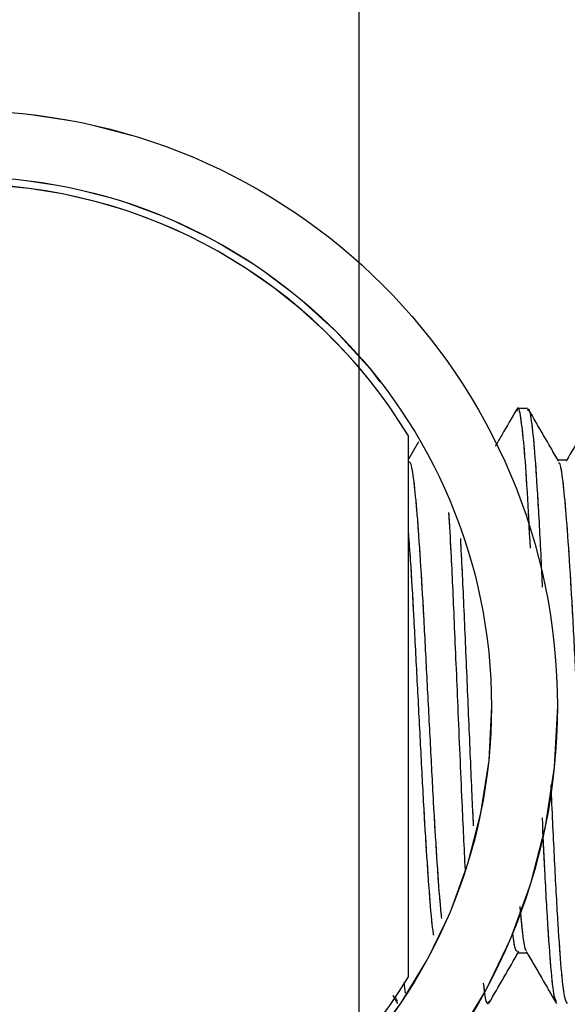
# Model space of a CAD drawing. Header units: inches. Extents: x 0.1 to 16.9, y 0.1 to 10.9.
# Tile 211 of 235: x 8.0686 to 8.1145, y 2.83 to 2.9127. Entities that reach past the tile are written whole.
import ezdxf

# ---------------------------------------------------------------- set-up
doc = ezdxf.new("R2010")
doc.units = ezdxf.units.IN
doc.header["$MEASUREMENT"] = 0
doc.linetypes.add('PHANTOM', pattern=[0.5, 0.25, -0.05, 0.05, -0.05, 0.05, -0.05])
doc.layers.add('FORMAT', color=7, linetype='Continuous')
doc.styles.add('SLDTEXTSTYLE0', font='TXT', dxfattribs={"width": 0.75})
doc.dimstyles.new('SLDDIMSTYLE7', dxfattribs={"dimtxt": 0.125, "dimasz": 0.13, "dimexe": 0, "dimexo": 0.0625, "dimgap": 0.03125, "dimtad": 0, "dimtih": 1, "dimtoh": 1, "dimlfac": 15, "dimrnd": 1e-09, "dimzin": 12, "dimdsep": 46, "dimtxsty": 'SLDTEXTSTYLE0', "dimsah": 1, "dimcen": 0.09, "dimadec": 0, "dimazin": 3, "dimtfac": 1, "dimtofl": 0, "dimtmove": 0, "dimatfit": 3, "dimfxl": 0, "dimfrac": 2, "dimtolj": 1, "dimtzin": 12, "dimarcsym": 0})

# ---------------------------------------------------------------- blocks, each defined once
blk = doc.blocks.new('_D_24')
at = {"layer": 'FORMAT'}
for p, q in [((10.625007, 1.631753), (10.625007, 1.085542)), ((7.996999, 1.540869), (7.996999, 1.085542)), ((7.996999, 1.210542), (8.768385, 1.210542)), ((10.625007, 1.210542), (9.87967, 1.210542))]:
    blk.add_line(p, q, dxfattribs=at)
for points in [[(7.996999, 1.210542), (8.126999, 1.190542), (8.126999, 1.230542)], [(10.625007, 1.210542), (10.495007, 1.230542), (10.495007, 1.190542)]]:
    blk.add_solid(points, dxfattribs=at)
at = {"layer": 'FORMAT', "char_height": 0.125, "attachment_point": 1, "style": 'SLDTEXTSTYLE0'}
for s, insert in [('HOOK REACH', (8.768385, 1.470894)), ('[991-1295]', (8.914566, 1.272457)), ('39-51', (9.111614, 1.074019))]:
    blk.add_mtext(s, dxfattribs=dict(at, insert=insert))

msp = doc.modelspace()

# ---------------------------------------------------------------- linework, layer by layer
at = {"color": 7, "linetype": 'Continuous'}
msp.add_line((8.096999, 10.138374), (8.096999, 2.138374), dxfattribs=at)
at = {"color": 7, "linetype": 'Continuous', "lineweight": 25}
for p, q in [((8.111165, 2.88004), (8.110332, 2.88004)), ((8.101166, 2.832344), (8.101166, 2.877736)), ((8.102009, 2.877244), (8.101166, 2.875788)), ((8.100779, 2.831875), (8.100887, 2.830978)), ((8.099871, 2.830773), (8.100248, 2.830122)), ((8.107852, 2.830045), (8.107921, 2.830283))]:
    msp.add_line(p, q, dxfattribs=at)
at = {"color": 7, "linetype": 'PHANTOM', "lineweight": 18}
for p, q in [((8.111165, 2.88004), (8.110332, 2.88004)), ((8.111165, 2.88004), (8.110332, 2.88004)), ((8.111165, 2.88004), (8.110332, 2.88004)), ((8.101166, 2.832344), (8.101166, 2.877736)), ((8.101166, 2.832344), (8.101166, 2.877736)), ((8.101166, 2.832344), (8.101166, 2.877736)), ((8.102009, 2.877244), (8.101166, 2.875788)), ((8.102009, 2.877244), (8.101166, 2.875788)), ((8.102009, 2.877244), (8.101166, 2.875788)), ((8.100779, 2.831875), (8.100887, 2.830978)), ((8.100779, 2.831875), (8.100887, 2.830978)), ((8.100779, 2.831875), (8.100887, 2.830978)), ((8.099871, 2.830773), (8.100248, 2.830122)), ((8.099871, 2.830773), (8.100248, 2.830122)), ((8.099871, 2.830773), (8.100248, 2.830122)), ((8.100246, 2.830327), (8.100108, 2.830607)), ((8.107852, 2.830045), (8.107921, 2.830283)), ((8.107852, 2.830045), (8.107921, 2.830283)), ((8.107852, 2.830045), (8.107921, 2.830283))]:
    msp.add_line(p, q, dxfattribs=at)
at = {"color": 7, "linetype": 'Continuous', "lineweight": 25}
for radius in [0.05, 0.044467]:
    msp.add_circle((8.063666, 2.85504), radius, dxfattribs=at)
at = {"color": 7, "linetype": 'PHANTOM', "lineweight": 18}
for radius in [0.05, 0.05, 0.05, 0.044467, 0.044467, 0.044467]:
    msp.add_circle((8.063666, 2.85504), radius, dxfattribs=at)
at = {"color": 7, "linetype": 'Continuous', "lineweight": 25}
for centre, radius, start, end in [((8.030332, 2.87379), 0.1, 0.72075, 90), ((8.063666, 2.85504), 0.043833, 31.18351, 148.81649), ((8.063666, 2.85504), 0.043833, 211.18351, 328.81649)]:
    msp.add_arc(centre, radius, start, end, dxfattribs=at)
at = {"color": 7, "linetype": 'PHANTOM', "lineweight": 18}
for centre, radius, start, end in [((8.030332, 2.87379), 0.1, 0.72075, 90), ((8.030332, 2.87379), 0.1, 0.72075, 90), ((8.030332, 2.87379), 0.1, 0.72075, 90), ((8.063666, 2.85504), 0.043833, 31.18351, 148.81649), ((8.063666, 2.85504), 0.043833, 31.18351, 148.81649), ((8.063666, 2.85504), 0.043833, 31.18351, 148.81649), ((8.063666, 2.85504), 0.043833, 211.18351, 328.81649), ((8.063666, 2.85504), 0.043833, 211.18351, 328.81649), ((8.063666, 2.85504), 0.043833, 211.18351, 328.81649)]:
    msp.add_arc(centre, radius, start, end, dxfattribs=at)
at = {"color": 7, "linetype": 'Continuous', "lineweight": 25}
for points, knots in [([(8.111404, 2.868324), (8.111317, 2.869957), (8.111138, 2.873328), (8.11088, 2.877089), (8.110599, 2.87943), (8.110396, 2.880325), (8.110281, 2.879905), (8.110257, 2.879818)], [0, 0, 0, 0, 0.222523, 0.459419, 0.699503, 0.937729, 1, 1, 1, 1]), ([(8.111165, 2.879883), (8.111188, 2.87993), (8.111302, 2.880159), (8.111511, 2.878911), (8.111787, 2.876171), (8.112053, 2.871853), (8.112265, 2.867995), (8.112375, 2.865493), (8.112394, 2.865041)], [0, 0, 0, 0, 0.057513, 0.281127, 0.50442, 0.726124, 0.950477, 1, 1, 1, 1]), ([(8.110259, 2.879978), (8.10984, 2.879255), (8.109244, 2.878224), (8.108646, 2.877193), (8.108469, 2.876886)], [0, 0, 0, 0, 0.701913, 1, 1, 1, 1]), ([(8.113768, 2.875609), (8.11335, 2.876332), (8.112511, 2.877779), (8.111672, 2.879228), (8.111252, 2.879954)], [0, 0, 0, 0, 0.499109, 1, 1, 1, 1]), ([(8.116926, 2.879978), (8.116507, 2.879255), (8.115668, 2.877806), (8.114829, 2.876357), (8.114409, 2.875632)], [0, 0, 0, 0, 0.4993302, 1, 1, 1, 1]), ([(8.101166, 2.875553), (8.101222, 2.875563), (8.101368, 2.875588), (8.101616, 2.874087), (8.101882, 2.871322), (8.102159, 2.86743), (8.102436, 2.862732), (8.102701, 2.857515), (8.102985, 2.852156), (8.103249, 2.846955), (8.103528, 2.842354), (8.10376, 2.838981), (8.103899, 2.837691), (8.103948, 2.837239)], [0, 0, 0, 0, 0.061703, 0.160675, 0.258444, 0.356974, 0.455586, 0.553289, 0.652272, 0.749896, 0.848619, 0.947007, 1, 1, 1, 1]), ([(8.114499, 2.87571), (8.11436, 2.87571), (8.114098, 2.87571), (8.113835, 2.87571), (8.11371, 2.87571)], [0, 0, 0, 0, 0.526067, 1, 1, 1, 1]), ([(8.113769, 2.875484), (8.113791, 2.875479), (8.113903, 2.875454), (8.114116, 2.874054), (8.114382, 2.871331), (8.114659, 2.867427), (8.114936, 2.862733), (8.115201, 2.857515), (8.115485, 2.852153), (8.115749, 2.846963), (8.116028, 2.84232), (8.116302, 2.838499), (8.11657, 2.835833), (8.116811, 2.834443), (8.11695, 2.834513), (8.116998, 2.834537)], [0, 0, 0, 0, 0.020717, 0.10603, 0.190304, 0.275236, 0.360237, 0.444455, 0.529776, 0.613926, 0.699023, 0.783831, 0.868213, 0.953498, 1, 1, 1, 1]), ([(8.105948, 2.841328), (8.105857, 2.843194), (8.105653, 2.847429), (8.105347, 2.854741), (8.105037, 2.861915), (8.104789, 2.86753), (8.104635, 2.870232), (8.104572, 2.871319)], [0, 0, 0, 0, 0.19725, 0.44789, 0.668466, 0.866696, 1, 1, 1, 1]), ([(8.101166, 2.869528), (8.101219, 2.868811), (8.101364, 2.866857), (8.101603, 2.862704), (8.101868, 2.857524), (8.102151, 2.852149), (8.102416, 2.846971), (8.102695, 2.842295), (8.102969, 2.838594), (8.103157, 2.836408), (8.103259, 2.835903), (8.10327, 2.835852)], [0, 0, 0, 0, 0.075589, 0.206, 0.335211, 0.466114, 0.595219, 0.725777, 0.855894, 0.985356, 1, 1, 1, 1]), ([(8.105525, 2.869116), (8.105573, 2.868227), (8.105713, 2.865626), (8.105934, 2.860373), (8.106214, 2.853973), (8.106436, 2.848649), (8.106566, 2.84588), (8.106606, 2.845031)], [0, 0, 0, 0, 0.130255, 0.381295, 0.635488, 0.888251, 1, 1, 1, 1]), ([(8.113116, 2.848469), (8.113128, 2.848182), (8.113231, 2.845784), (8.113422, 2.841645), (8.113705, 2.836598), (8.113968, 2.832829), (8.114243, 2.830446), (8.114416, 2.83021), (8.114499, 2.830098)], [0, 0, 0, 0, 0.02675, 0.223894, 0.422785, 0.618968, 0.817899, 1, 1, 1, 1]), ([(8.113579, 2.830327), (8.113534, 2.83038), (8.113397, 2.830536), (8.11316, 2.832571), (8.112896, 2.836201), (8.112637, 2.840688), (8.112477, 2.844183), (8.112408, 2.845693)], [0, 0, 0, 0, 0.119565, 0.354777, 0.586689, 0.821535, 1, 1, 1, 1]), ([(8.110512, 2.838256), (8.110587, 2.837459), (8.110752, 2.835701), (8.110945, 2.834555), (8.111052, 2.834562), (8.11107, 2.834563)], [0, 0, 0, 0, 0.410373, 0.904662, 1, 1, 1, 1]), ([(8.109899, 2.836072), (8.109901, 2.836052), (8.109994, 2.835128), (8.110144, 2.834481), (8.110283, 2.834523), (8.110332, 2.834537)], [0, 0, 0, 0, 0.014185, 0.652148, 1, 1, 1, 1]), ([(8.107919, 2.830127), (8.108339, 2.830852), (8.109177, 2.832301), (8.110016, 2.833749), (8.110435, 2.834471)], [0, 0, 0, 0, 0.5008447, 1, 1, 1, 1]), ([(8.110332, 2.83437), (8.110471, 2.83437), (8.110734, 2.83437), (8.110997, 2.83437), (8.111121, 2.83437)], [0, 0, 0, 0, 0.530498, 1, 1, 1, 1]), ([(8.11107, 2.834457), (8.111489, 2.833734), (8.112327, 2.832288), (8.113164, 2.830844), (8.113582, 2.830122)], [0, 0, 0, 0, 0.5005, 1, 1, 1, 1]), ([(8.107453, 2.83181), (8.107496, 2.831412), (8.107625, 2.830224), (8.107749, 2.830148), (8.107832, 2.830098)], [0, 0, 0, 0, 0.334723, 1, 1, 1, 1])]:
    msp.add_open_spline(points, degree=3, knots=knots, dxfattribs=at)
at = {"color": 7, "linetype": 'PHANTOM', "lineweight": 18}
for points, knots in [([(8.111404, 2.868324), (8.111317, 2.869957), (8.111138, 2.873328), (8.11088, 2.877089), (8.110599, 2.87943), (8.110396, 2.880325), (8.110281, 2.879905), (8.110257, 2.879818)], [0, 0, 0, 0, 0.222523, 0.459419, 0.699503, 0.937729, 1, 1, 1, 1]), ([(8.111404, 2.868324), (8.111317, 2.869957), (8.111138, 2.873328), (8.11088, 2.877089), (8.110599, 2.87943), (8.110396, 2.880325), (8.110281, 2.879905), (8.110257, 2.879818)], [0, 0, 0, 0, 0.2225231, 0.4594188, 0.6995031, 0.9377291, 1, 1, 1, 1]), ([(8.111404, 2.868324), (8.111317, 2.869957), (8.111138, 2.873328), (8.11088, 2.877089), (8.110599, 2.87943), (8.110396, 2.880325), (8.110281, 2.879905), (8.110257, 2.879818)], [0, 0, 0, 0, 0.222523, 0.459419, 0.699503, 0.937729, 1, 1, 1, 1]), ([(8.111165, 2.879883), (8.111188, 2.87993), (8.111302, 2.880159), (8.111511, 2.878911), (8.111787, 2.876171), (8.112053, 2.871853), (8.112265, 2.867995), (8.112375, 2.865493), (8.112394, 2.865041)], [0, 0, 0, 0, 0.057513, 0.281127, 0.50442, 0.726124, 0.950477, 1, 1, 1, 1]), ([(8.111165, 2.879883), (8.111188, 2.87993), (8.111302, 2.880159), (8.111511, 2.878911), (8.111787, 2.876171), (8.112053, 2.871853), (8.112265, 2.867995), (8.112375, 2.865493), (8.112394, 2.865041)], [0, 0, 0, 0, 0.0575131, 0.2811274, 0.5044203, 0.7261237, 0.9504773, 1, 1, 1, 1]), ([(8.111165, 2.879883), (8.111188, 2.87993), (8.111302, 2.880159), (8.111511, 2.878911), (8.111787, 2.876171), (8.112053, 2.871853), (8.112265, 2.867995), (8.112375, 2.865493), (8.112394, 2.865041)], [0, 0, 0, 0, 0.0575131, 0.2811274, 0.5044203, 0.7261237, 0.9504773, 1, 1, 1, 1]), ([(8.110259, 2.879978), (8.10984, 2.879255), (8.109244, 2.878224), (8.108646, 2.877193), (8.108469, 2.876886)], [0, 0, 0, 0, 0.701913, 1, 1, 1, 1]), ([(8.110259, 2.879978), (8.10984, 2.879255), (8.109244, 2.878224), (8.108646, 2.877193), (8.108469, 2.876886)], [0, 0, 0, 0, 0.701913, 1, 1, 1, 1]), ([(8.110259, 2.879978), (8.10984, 2.879255), (8.109244, 2.878224), (8.108646, 2.877193), (8.108469, 2.876886)], [0, 0, 0, 0, 0.701913, 1, 1, 1, 1]), ([(8.113768, 2.875609), (8.11335, 2.876332), (8.112511, 2.877779), (8.111672, 2.879228), (8.111252, 2.879954)], [0, 0, 0, 0, 0.499109, 1, 1, 1, 1]), ([(8.113768, 2.875609), (8.11335, 2.876332), (8.112511, 2.877779), (8.111672, 2.879228), (8.111252, 2.879954)], [0, 0, 0, 0, 0.4991094, 1, 1, 1, 1]), ([(8.113768, 2.875609), (8.11335, 2.876332), (8.112511, 2.877779), (8.111672, 2.879228), (8.111252, 2.879954)], [0, 0, 0, 0, 0.499109, 1, 1, 1, 1]), ([(8.116926, 2.879978), (8.116507, 2.879255), (8.115668, 2.877806), (8.114829, 2.876357), (8.114409, 2.875632)], [0, 0, 0, 0, 0.4993302, 1, 1, 1, 1]), ([(8.116926, 2.879978), (8.116507, 2.879255), (8.115668, 2.877806), (8.114829, 2.876357), (8.114409, 2.875632)], [0, 0, 0, 0, 0.49933, 1, 1, 1, 1]), ([(8.116926, 2.879978), (8.116507, 2.879255), (8.115668, 2.877806), (8.114829, 2.876357), (8.114409, 2.875632)], [0, 0, 0, 0, 0.49933, 1, 1, 1, 1]), ([(8.101166, 2.875553), (8.101222, 2.875563), (8.101368, 2.875588), (8.101616, 2.874087), (8.101882, 2.871322), (8.102159, 2.86743), (8.102436, 2.862732), (8.102701, 2.857515), (8.102985, 2.852156), (8.103249, 2.846955), (8.103528, 2.842354), (8.10376, 2.838981), (8.103899, 2.837691), (8.103948, 2.837239)], [0, 0, 0, 0, 0.061703, 0.160675, 0.258444, 0.356974, 0.455586, 0.553289, 0.652272, 0.749896, 0.848619, 0.947007, 1, 1, 1, 1]), ([(8.101166, 2.875553), (8.101222, 2.875563), (8.101368, 2.875588), (8.101616, 2.874087), (8.101882, 2.871322), (8.102159, 2.86743), (8.102436, 2.862732), (8.102701, 2.857515), (8.102985, 2.852156), (8.103249, 2.846955), (8.103528, 2.842354), (8.10376, 2.838981), (8.103899, 2.837691), (8.103948, 2.837239)], [0, 0, 0, 0, 0.061703, 0.160675, 0.258444, 0.356974, 0.455586, 0.553289, 0.652272, 0.749896, 0.848619, 0.947007, 1, 1, 1, 1]), ([(8.101166, 2.875553), (8.101222, 2.875563), (8.101368, 2.875588), (8.101616, 2.874087), (8.101882, 2.871322), (8.102159, 2.86743), (8.102436, 2.862732), (8.102701, 2.857515), (8.102985, 2.852156), (8.103249, 2.846955), (8.103528, 2.842354), (8.10376, 2.838981), (8.103899, 2.837691), (8.103948, 2.837239)], [0, 0, 0, 0, 0.061703, 0.160675, 0.258444, 0.356974, 0.455586, 0.553289, 0.652272, 0.749896, 0.848619, 0.947007, 1, 1, 1, 1]), ([(8.114499, 2.87571), (8.11436, 2.87571), (8.114098, 2.87571), (8.113835, 2.87571), (8.11371, 2.87571)], [0, 0, 0, 0, 0.5260674, 1, 1, 1, 1]), ([(8.114499, 2.87571), (8.11436, 2.87571), (8.114098, 2.87571), (8.113835, 2.87571), (8.11371, 2.87571)], [0, 0, 0, 0, 0.526067, 1, 1, 1, 1]), ([(8.114499, 2.87571), (8.11436, 2.87571), (8.114098, 2.87571), (8.113835, 2.87571), (8.11371, 2.87571)], [0, 0, 0, 0, 0.526067, 1, 1, 1, 1]), ([(8.113769, 2.875484), (8.113791, 2.875479), (8.113903, 2.875454), (8.114116, 2.874054), (8.114382, 2.871331), (8.114659, 2.867427), (8.114936, 2.862733), (8.115201, 2.857515), (8.115485, 2.852153), (8.115749, 2.846963), (8.116028, 2.84232), (8.116302, 2.838499), (8.11657, 2.835833), (8.116811, 2.834443), (8.11695, 2.834513), (8.116998, 2.834537)], [0, 0, 0, 0, 0.020717, 0.10603, 0.190304, 0.275236, 0.360237, 0.444455, 0.529776, 0.613926, 0.699023, 0.783831, 0.868213, 0.953498, 1, 1, 1, 1]), ([(8.113769, 2.875484), (8.113791, 2.875479), (8.113903, 2.875454), (8.114116, 2.874054), (8.114382, 2.871331), (8.114659, 2.867427), (8.114936, 2.862733), (8.115201, 2.857515), (8.115485, 2.852153), (8.115749, 2.846963), (8.116028, 2.84232), (8.116302, 2.838499), (8.11657, 2.835833), (8.116811, 2.834443), (8.11695, 2.834513), (8.116998, 2.834537)], [0, 0, 0, 0, 0.0207172, 0.1060298, 0.190304, 0.2752355, 0.3602368, 0.4444548, 0.5297762, 0.6139257, 0.6990226, 0.7838313, 0.8682133, 0.9534981, 1, 1, 1, 1]), ([(8.113769, 2.875484), (8.113791, 2.875479), (8.113903, 2.875454), (8.114116, 2.874054), (8.114382, 2.871331), (8.114659, 2.867427), (8.114936, 2.862733), (8.115201, 2.857515), (8.115485, 2.852153), (8.115749, 2.846963), (8.116028, 2.84232), (8.116302, 2.838499), (8.11657, 2.835833), (8.116811, 2.834443), (8.11695, 2.834513), (8.116998, 2.834537)], [0, 0, 0, 0, 0.020717, 0.10603, 0.190304, 0.275236, 0.360237, 0.444455, 0.529776, 0.613926, 0.699023, 0.783831, 0.868213, 0.953498, 1, 1, 1, 1]), ([(8.105948, 2.841328), (8.105857, 2.843194), (8.105653, 2.847429), (8.105347, 2.854741), (8.105037, 2.861915), (8.104789, 2.86753), (8.104635, 2.870232), (8.104572, 2.871319)], [0, 0, 0, 0, 0.19725, 0.44789, 0.668466, 0.866696, 1, 1, 1, 1]), ([(8.105948, 2.841328), (8.105857, 2.843194), (8.105653, 2.847429), (8.105347, 2.854741), (8.105037, 2.861915), (8.104789, 2.86753), (8.104635, 2.870232), (8.104572, 2.871319)], [0, 0, 0, 0, 0.1972498, 0.44789, 0.6684659, 0.8666955, 1, 1, 1, 1]), ([(8.105948, 2.841328), (8.105857, 2.843194), (8.105653, 2.847429), (8.105347, 2.854741), (8.105037, 2.861915), (8.104789, 2.86753), (8.104635, 2.870232), (8.104572, 2.871319)], [0, 0, 0, 0, 0.19725, 0.44789, 0.668466, 0.866696, 1, 1, 1, 1]), ([(8.101166, 2.869528), (8.101219, 2.868811), (8.101364, 2.866857), (8.101603, 2.862704), (8.101868, 2.857524), (8.102151, 2.852149), (8.102416, 2.846971), (8.102695, 2.842295), (8.102969, 2.838594), (8.103157, 2.836408), (8.103259, 2.835903), (8.10327, 2.835852)], [0, 0, 0, 0, 0.075589, 0.206, 0.335211, 0.466114, 0.595219, 0.725777, 0.855894, 0.985356, 1, 1, 1, 1]), ([(8.101166, 2.869528), (8.101219, 2.868811), (8.101364, 2.866857), (8.101603, 2.862704), (8.101868, 2.857524), (8.102151, 2.852149), (8.102416, 2.846971), (8.102695, 2.842295), (8.102969, 2.838594), (8.103157, 2.836408), (8.103259, 2.835903), (8.10327, 2.835852)], [0, 0, 0, 0, 0.075589, 0.206, 0.335211, 0.466114, 0.595219, 0.725777, 0.855894, 0.985356, 1, 1, 1, 1]), ([(8.101166, 2.869528), (8.101219, 2.868811), (8.101364, 2.866857), (8.101603, 2.862704), (8.101868, 2.857524), (8.102151, 2.852149), (8.102416, 2.846971), (8.102695, 2.842295), (8.102969, 2.838594), (8.103157, 2.836408), (8.103259, 2.835903), (8.10327, 2.835852)], [0, 0, 0, 0, 0.075589, 0.206, 0.335211, 0.466114, 0.595219, 0.725777, 0.855894, 0.985356, 1, 1, 1, 1]), ([(8.105525, 2.869116), (8.105573, 2.868227), (8.105713, 2.865626), (8.105934, 2.860373), (8.106214, 2.853973), (8.106436, 2.848649), (8.106566, 2.84588), (8.106606, 2.845031)], [0, 0, 0, 0, 0.130255, 0.381295, 0.635488, 0.888251, 1, 1, 1, 1]), ([(8.105525, 2.869116), (8.105573, 2.868227), (8.105713, 2.865626), (8.105934, 2.860373), (8.106214, 2.853973), (8.106436, 2.848649), (8.106566, 2.84588), (8.106606, 2.845031)], [0, 0, 0, 0, 0.130255, 0.381295, 0.635488, 0.888251, 1, 1, 1, 1]), ([(8.105525, 2.869116), (8.105573, 2.868227), (8.105713, 2.865626), (8.105934, 2.860373), (8.106214, 2.853973), (8.106436, 2.848649), (8.106566, 2.84588), (8.106606, 2.845031)], [0, 0, 0, 0, 0.130255, 0.381295, 0.635488, 0.888251, 1, 1, 1, 1]), ([(8.113116, 2.848469), (8.113128, 2.848182), (8.113231, 2.845784), (8.113422, 2.841645), (8.113705, 2.836598), (8.113968, 2.832829), (8.114243, 2.830446), (8.114416, 2.83021), (8.114499, 2.830098)], [0, 0, 0, 0, 0.0267501, 0.2238941, 0.4227847, 0.6189679, 0.817899, 1, 1, 1, 1]), ([(8.113116, 2.848469), (8.113128, 2.848182), (8.113231, 2.845784), (8.113422, 2.841645), (8.113705, 2.836598), (8.113968, 2.832829), (8.114243, 2.830446), (8.114416, 2.83021), (8.114499, 2.830098)], [0, 0, 0, 0, 0.02675, 0.223894, 0.422785, 0.618968, 0.817899, 1, 1, 1, 1]), ([(8.113116, 2.848469), (8.113128, 2.848182), (8.113231, 2.845784), (8.113422, 2.841645), (8.113705, 2.836598), (8.113968, 2.832829), (8.114243, 2.830446), (8.114416, 2.83021), (8.114499, 2.830098)], [0, 0, 0, 0, 0.02675, 0.223894, 0.422785, 0.618968, 0.817899, 1, 1, 1, 1]), ([(8.113579, 2.830327), (8.113534, 2.83038), (8.113397, 2.830536), (8.11316, 2.832571), (8.112896, 2.836201), (8.112637, 2.840688), (8.112477, 2.844183), (8.112408, 2.845693)], [0, 0, 0, 0, 0.119565, 0.354777, 0.586689, 0.821535, 1, 1, 1, 1]), ([(8.113579, 2.830327), (8.113534, 2.83038), (8.113397, 2.830536), (8.11316, 2.832571), (8.112896, 2.836201), (8.112637, 2.840688), (8.112477, 2.844183), (8.112408, 2.845693)], [0, 0, 0, 0, 0.119565, 0.354777, 0.586689, 0.821535, 1, 1, 1, 1]), ([(8.113579, 2.830327), (8.113534, 2.83038), (8.113397, 2.830536), (8.11316, 2.832571), (8.112896, 2.836201), (8.112637, 2.840688), (8.112477, 2.844183), (8.112408, 2.845693)], [0, 0, 0, 0, 0.119565, 0.354777, 0.586689, 0.821535, 1, 1, 1, 1]), ([(8.110512, 2.838256), (8.110587, 2.837459), (8.110752, 2.835701), (8.110945, 2.834555), (8.111052, 2.834562), (8.11107, 2.834563)], [0, 0, 0, 0, 0.410373, 0.904662, 1, 1, 1, 1]), ([(8.110512, 2.838256), (8.110587, 2.837459), (8.110752, 2.835701), (8.110945, 2.834555), (8.111052, 2.834562), (8.11107, 2.834563)], [0, 0, 0, 0, 0.410373, 0.904662, 1, 1, 1, 1]), ([(8.110512, 2.838256), (8.110587, 2.837459), (8.110752, 2.835701), (8.110945, 2.834555), (8.111052, 2.834562), (8.11107, 2.834563)], [0, 0, 0, 0, 0.410373, 0.904662, 1, 1, 1, 1]), ([(8.109899, 2.836072), (8.109901, 2.836052), (8.109994, 2.835128), (8.110144, 2.834481), (8.110283, 2.834523), (8.110332, 2.834537)], [0, 0, 0, 0, 0.014185, 0.652148, 1, 1, 1, 1]), ([(8.109899, 2.836072), (8.109901, 2.836052), (8.109994, 2.835128), (8.110144, 2.834481), (8.110283, 2.834523), (8.110332, 2.834537)], [0, 0, 0, 0, 0.014185, 0.652148, 1, 1, 1, 1]), ([(8.109899, 2.836072), (8.109901, 2.836052), (8.109994, 2.835128), (8.110144, 2.834481), (8.110283, 2.834523), (8.110332, 2.834537)], [0, 0, 0, 0, 0.014185, 0.652148, 1, 1, 1, 1]), ([(8.107919, 2.830127), (8.108339, 2.830852), (8.109177, 2.832301), (8.110016, 2.833749), (8.110435, 2.834471)], [0, 0, 0, 0, 0.500845, 1, 1, 1, 1]), ([(8.107919, 2.830127), (8.108339, 2.830852), (8.109177, 2.832301), (8.110016, 2.833749), (8.110435, 2.834471)], [0, 0, 0, 0, 0.5008447, 1, 1, 1, 1]), ([(8.107919, 2.830127), (8.108339, 2.830852), (8.109177, 2.832301), (8.110016, 2.833749), (8.110435, 2.834471)], [0, 0, 0, 0, 0.500845, 1, 1, 1, 1]), ([(8.110332, 2.83437), (8.110471, 2.83437), (8.110734, 2.83437), (8.110997, 2.83437), (8.111121, 2.83437)], [0, 0, 0, 0, 0.530498, 1, 1, 1, 1]), ([(8.110332, 2.83437), (8.110471, 2.83437), (8.110734, 2.83437), (8.110997, 2.83437), (8.111121, 2.83437)], [0, 0, 0, 0, 0.530498, 1, 1, 1, 1]), ([(8.110332, 2.83437), (8.110471, 2.83437), (8.110734, 2.83437), (8.110997, 2.83437), (8.111121, 2.83437)], [0, 0, 0, 0, 0.530498, 1, 1, 1, 1]), ([(8.11107, 2.834457), (8.111489, 2.833734), (8.112327, 2.832288), (8.113164, 2.830844), (8.113582, 2.830122)], [0, 0, 0, 0, 0.5005, 1, 1, 1, 1]), ([(8.11107, 2.834457), (8.111489, 2.833734), (8.112327, 2.832288), (8.113164, 2.830844), (8.113582, 2.830122)], [0, 0, 0, 0, 0.5005, 1, 1, 1, 1]), ([(8.11107, 2.834457), (8.111489, 2.833734), (8.112327, 2.832288), (8.113164, 2.830844), (8.113582, 2.830122)], [0, 0, 0, 0, 0.5005, 1, 1, 1, 1]), ([(8.107453, 2.83181), (8.107496, 2.831412), (8.107625, 2.830224), (8.107749, 2.830148), (8.107832, 2.830098)], [0, 0, 0, 0, 0.334723, 1, 1, 1, 1]), ([(8.107453, 2.83181), (8.107496, 2.831412), (8.107625, 2.830224), (8.107749, 2.830148), (8.107832, 2.830098)], [0, 0, 0, 0, 0.334723, 1, 1, 1, 1]), ([(8.107453, 2.83181), (8.107496, 2.831412), (8.107625, 2.830224), (8.107749, 2.830148), (8.107832, 2.830098)], [0, 0, 0, 0, 0.334723, 1, 1, 1, 1])]:
    msp.add_open_spline(points, degree=3, knots=knots, dxfattribs=at)

# ---------------------------------------------------------------- dimensions: what is measured, and where the dimension line sits
at = {"layer": 'FORMAT'}
dim = msp.add_linear_dim(base=(10.625007, 1.210542), p1=(7.996999, 2.17004), p2=(10.625007, 6.240613), angle=0, text='HOOK REACH\\P[991-1295]\\P39-51', dimstyle='SLDDIMSTYLE7', dxfattribs=at)
dim.commit()
dim.dimension.update_dxf_attribs({"geometry": '_D_24', "text_midpoint": (9.324027, 1.210542), "dimtype": 160})

doc.saveas('drawing.dxf')
